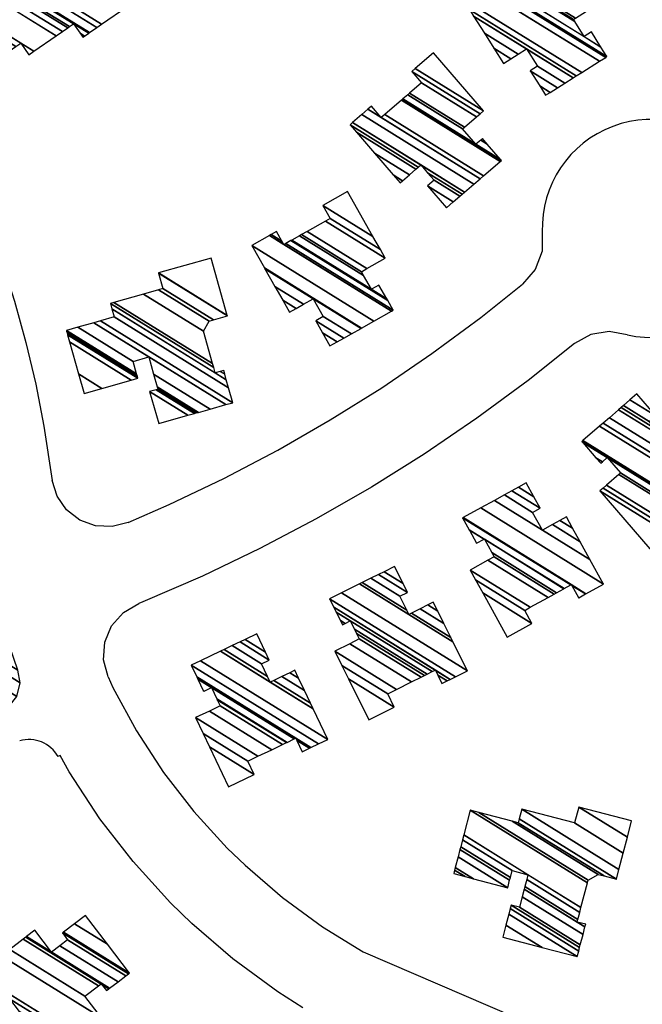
# Model space of a CAD drawing. Extents: x -0.5 to 41.9, y -0.5 to 29.8.
# Tile 41 of 128: x 7.096 to 7.255, y 4.466 to 4.718. Entities that reach past the tile are written whole.
import ezdxf

# ---------------------------------------------------------------- set-up
doc = ezdxf.new("R2010")
doc.units = 0
doc.header["$MEASUREMENT"] = 0
doc.layers.add('11', color=2, linetype='CONTINUOUS')
doc.layers.add('21', color=5, linetype='CONTINUOUS')

msp = doc.modelspace()

# ---------------------------------------------------------------- linework, layer by layer
at = {"layer": '11'}
msp.add_line((7.10601, 4.52974), (7.10544, 4.52948), dxfattribs=at)
for points in [[(7.05675, 4.72542), (7.06257, 4.71649), (7.0684, 4.70672), (7.07366, 4.69708), (7.07855, 4.68724), (7.08306, 4.67722), (7.08718, 4.66704), (7.09092, 4.65671), (7.09425, 4.64624), (7.09719, 4.63566), (7.09972, 4.62497), (7.10184, 4.61419), (7.10395, 4.60029)], [(7.22963, 4.66404), (7.22961, 4.65905), (7.22784, 4.65438), (7.22456, 4.65062)], [(7.1234, 4.58952), (7.13396, 4.59409), (7.148, 4.6008), (7.16177, 4.60805), (7.17526, 4.6158), (7.18844, 4.62407), (7.2013, 4.63283), (7.21383, 4.64207), (7.22456, 4.65062)], [(7.25144, 4.63763), (7.24676, 4.63847), (7.24207, 4.63771), (7.2379, 4.63541)], [(7.2379, 4.63541), (7.22598, 4.62592), (7.21284, 4.61623), (7.19934, 4.60705), (7.18583, 4.59858), (7.17168, 4.59043), (7.15723, 4.58283), (7.14251, 4.57577), (7.12717, 4.56914), (7.12612, 4.56873)], [(7.1234, 4.58952), (7.11928, 4.58844), (7.11502, 4.58865), (7.11103, 4.59012), (7.10765, 4.59272), (7.10522, 4.59622), (7.10395, 4.60029)], [(7.11829, 4.54992), (7.11713, 4.55431), (7.11745, 4.55884), (7.11919, 4.56304), (7.12219, 4.56645), (7.12612, 4.56873)], [(7.11829, 4.54992), (7.11948, 4.54723), (7.12555, 4.53607), (7.1325, 4.52544), (7.14028, 4.5154), (7.14883, 4.50602), (7.15339, 4.5016), (7.163, 4.49331), (7.17326, 4.48582), (7.18371, 4.47939), (7.22242, 4.46276), (7.22998, 4.46025), (7.23784, 4.45831), (7.24986, 4.45658), (7.26199, 4.45629), (7.27006, 4.45689), (7.27806, 4.45813), (7.28981, 4.46117), (7.2974, 4.46396), (7.30832, 4.46925), (7.31522, 4.47349), (7.32698, 4.48193)], [(7.1682, 4.46506), (7.16184, 4.46915), (7.15028, 4.4776), (7.13974, 4.48669), (7.13431, 4.49196), (7.12467, 4.50255), (7.11616, 4.51355), (7.10831, 4.52553), (7.10601, 4.52974)]]:
    msp.add_lwpolyline(points, dxfattribs=at)
for centre, radius, start, end in [((7.25759, 4.66492), 0.02797, 257.3147, 541.794), ((7.09805, 4.52541), 0.00844, 28.8243, 106.8325)]:
    msp.add_arc(centre, radius, start, end, dxfattribs=at)

# ---------------------------------------------------------------- meshes
mesh = msp.add_polyface(dxfattribs=at)
corners = [(7.07893, 4.53725), (7.07747, 4.5421), (7.0832, 4.53855), (7.08399, 4.54407), (7.08972, 4.54052), (7.08762, 4.54517), (7.09262, 4.54207), (7.08823, 4.54536), (7.09293, 4.54245), (7.08688, 4.54983), (7.09485, 4.54489), (7.08538, 4.55478), (7.09571, 4.54838), (7.0843, 4.55835), (7.09515, 4.55162), (7.08167, 4.56705), (7.09209, 4.56059), (7.0672, 4.57602), (7.08049, 4.57094), (7.09073, 4.5646), (7.06603, 4.57991), (7.07063, 4.57706), (7.0802, 4.57189), (7.09049, 4.56552), (7.06574, 4.58086), (7.07147, 4.57731), (7.07797, 4.57928), (7.08865, 4.57266), (7.07224, 4.58283), (7.07797, 4.57928), (7.08741, 4.57746), (7.07662, 4.58416), (7.0873, 4.57787), (7.07709, 4.5842), (7.0861, 4.58063), (7.07991, 4.58447), (7.08598, 4.5809), (7.08057, 4.58426), (7.08334, 4.58335)]
mesh.append_faces([[corners[k] for k in face] for face in [(0, 0, 2, 1), (1, 2, 4, 3), (3, 4, 6, 5), (5, 6, 8, 7), (7, 8, 10, 9), (9, 10, 12, 11), (11, 12, 14, 13), (13, 14, 16, 15), (17, 17, 21, 20), (15, 16, 19, 18), (20, 21, 25, 24), (18, 19, 23, 22), (24, 25, 26, 28), (22, 23, 27, 29), (28, 27, 30, 31), (31, 30, 32, 33), (33, 32, 34, 35), (35, 34, 36, 37), (37, 36, 38, 38)]], dxfattribs={"vtx0": -1, "vtx2": -1})
at = {"layer": '21'}
mesh = msp.add_polyface(dxfattribs=at)
corners = [(7.08539, 4.70517), (7.07585, 4.719), (7.09143, 4.70934), (7.07901, 4.72118), (7.09459, 4.71152), (7.09792, 4.70945), (7.0803, 4.72207), (7.09588, 4.71241), (7.09922, 4.71034), (7.0902, 4.72341), (7.08601, 4.72601), (7.10493, 4.71428), (7.09183, 4.72453), (7.08764, 4.72713), (7.10655, 4.7154), (7.11182, 4.71395), (7.09321, 4.72549), (7.10794, 4.71636), (7.11182, 4.71395), (7.11226, 4.71425), (7.09365, 4.72579), (7.10838, 4.71666), (7.11112, 4.71496), (7.11332, 4.71499), (7.09198, 4.72822), (7.10944, 4.71739), (7.11354, 4.71514), (7.08694, 4.73163), (7.09164, 4.72872), (7.11536, 4.71639), (7.08407, 4.73579), (7.08876, 4.73288), (7.11661, 4.71725), (7.0821, 4.73865), (7.12336, 4.72191), (7.08885, 4.7433), (7.12246, 4.72321), (7.10768, 4.73237), (7.08942, 4.74369), (7.12092, 4.72544), (7.11058, 4.73185), (7.10613, 4.73461), (7.09039, 4.74437), (7.12045, 4.72613), (7.11088, 4.73206), (7.10566, 4.73529), (7.09069, 4.74457), (7.11615, 4.73235), (7.1136, 4.73393), (7.10137, 4.74152), (7.09341, 4.74645), (7.11459, 4.73461), (7.10236, 4.7422), (7.0944, 4.74713), (7.10322, 4.74279), (7.09526, 4.74773), (7.09835, 4.74986)]
mesh.append_faces([[corners[k] for k in face] for face in [(0, 0, 2, 1), (1, 2, 4, 3), (3, 4, 7, 6), (5, 5, 8, 7), (6, 8, 11, 10), (10, 9, 13, 13), (9, 11, 14, 12), (12, 14, 17, 16), (16, 17, 21, 20), (15, 18, 19, 22), (20, 21, 25, 24), (22, 19, 23, 25), (24, 23, 26, 28), (27, 27, 31, 30), (28, 26, 29, 31), (30, 29, 32, 33), (33, 32, 34, 35), (35, 34, 36, 38), (38, 37, 41, 42), (37, 36, 39, 40), (42, 41, 45, 46), (40, 39, 43, 44), (46, 45, 49, 50), (44, 43, 47, 48), (50, 49, 52, 53), (48, 47, 51, 51), (53, 52, 54, 55), (55, 54, 56, 56)]], dxfattribs={"vtx0": -1, "vtx2": -1})
mesh = msp.add_polyface(dxfattribs=at)
corners = [(7.23046, 4.69907), (7.21968, 4.7072), (7.22897, 4.70144), (7.23162, 4.6998), (7.21722, 4.71112), (7.2216, 4.7084), (7.22651, 4.70536), (7.23353, 4.701), (7.2148, 4.71497), (7.22348, 4.70958), (7.22838, 4.70654), (7.23541, 4.70219), (7.21203, 4.71936), (7.22562, 4.71094), (7.23756, 4.70354), (7.21102, 4.72097), (7.23834, 4.70403), (7.20921, 4.72384), (7.23974, 4.70491), (7.21741, 4.72447), (7.21378, 4.72672), (7.24431, 4.70779), (7.219, 4.72546), (7.21537, 4.72771), (7.2459, 4.70878), (7.21932, 4.72567), (7.24622, 4.70899), (7.22051, 4.72642), (7.24468, 4.71143), (7.24039, 4.71409), (7.22239, 4.7276), (7.24226, 4.71528), (7.23796, 4.71795), (7.22265, 4.72776), (7.23762, 4.71848), (7.22319, 4.7281), (7.23816, 4.71882), (7.22319, 4.7281), (7.24356, 4.72222), (7.22859, 4.7315), (7.24307, 4.723), (7.22897, 4.73174), (7.24102, 4.72625), (7.22693, 4.73499), (7.23308, 4.73886)]
mesh.append_faces([[corners[k] for k in face] for face in [(0, 0, 3, 2), (1, 1, 5, 4), (2, 3, 7, 6), (4, 5, 9, 8), (6, 7, 11, 10), (8, 9, 13, 12), (10, 11, 14, 13), (12, 14, 16, 15), (15, 16, 18, 17), (17, 18, 21, 20), (20, 19, 23, 23), (19, 21, 24, 22), (22, 24, 26, 25), (25, 26, 28, 27), (27, 29, 32, 30), (29, 28, 31, 31), (30, 32, 34, 33), (33, 34, 36, 35), (37, 36, 38, 39), (39, 38, 40, 41), (41, 40, 42, 43), (43, 42, 44, 44)]], dxfattribs={"vtx0": -1, "vtx2": -1})
mesh = msp.add_polyface(dxfattribs=at)
corners = [(7.19316, 4.67661), (7.19143, 4.67862), (7.1938, 4.67715), (7.20504, 4.67018), (7.18658, 4.68424), (7.19556, 4.67868), (7.20018, 4.67581), (7.2068, 4.67171), (7.18197, 4.6896), (7.19724, 4.68013), (7.20187, 4.67726), (7.20848, 4.67316), (7.18032, 4.6915), (7.19784, 4.68064), (7.20023, 4.67916), (7.20908, 4.67367), (7.18096, 4.69205), (7.19848, 4.68119), (7.20972, 4.67422), (7.18333, 4.69409), (7.21209, 4.67626), (7.18834, 4.69335), (7.18492, 4.69546), (7.21368, 4.67764), (7.18925, 4.69413), (7.18583, 4.69625), (7.21459, 4.67842), (7.19351, 4.69781), (7.21885, 4.6821), (7.19351, 4.69781), (7.21914, 4.68234), (7.1938, 4.69805), (7.2189, 4.68262), (7.2126, 4.68652), (7.19388, 4.69813), (7.21552, 4.68654), (7.21384, 4.68758), (7.20921, 4.69045), (7.19511, 4.69919), (7.21428, 4.68797), (7.20966, 4.69084), (7.19556, 4.69958), (7.21278, 4.69352), (7.19868, 4.70226), (7.21369, 4.69431), (7.19618, 4.70517), (7.21453, 4.69503), (7.19701, 4.70589), (7.20169, 4.70992)]
mesh.append_faces([[corners[k] for k in face] for face in [(0, 0, 2, 1), (1, 2, 5, 4), (3, 3, 7, 6), (4, 5, 9, 8), (6, 7, 11, 10), (8, 9, 13, 12), (10, 11, 15, 14), (12, 13, 17, 16), (14, 15, 18, 17), (16, 18, 20, 19), (19, 20, 23, 22), (22, 21, 25, 25), (21, 23, 26, 24), (24, 26, 28, 27), (29, 28, 30, 31), (31, 30, 32, 34), (34, 33, 37, 38), (33, 32, 35, 36), (38, 37, 40, 41), (36, 35, 39, 39), (41, 40, 42, 43), (43, 42, 44, 45), (45, 44, 46, 47), (47, 46, 48, 48)]], dxfattribs={"vtx0": -1, "vtx2": -1})
mesh = msp.add_polyface(dxfattribs=at)
corners = [(7.17518, 4.63477), (7.17703, 4.63582), (7.17327, 4.63815), (7.1648, 4.6434), (7.17872, 4.63678), (7.17152, 4.64124), (7.16649, 4.64436), (7.16305, 4.6465), (7.18066, 4.63787), (7.17346, 4.64233), (7.16842, 4.64545), (7.16106, 4.65002), (7.18314, 4.63927), (7.1709, 4.64685), (7.1585, 4.65454), (7.18328, 4.63935), (7.15835, 4.65481), (7.18641, 4.64112), (7.15513, 4.66052), (7.19092, 4.64366), (7.15963, 4.66306), (7.16335, 4.66076), (7.19139, 4.64393), (7.1601, 4.66333), (7.16286, 4.66162), (7.16382, 4.66103), (7.18999, 4.64641), (7.16146, 4.6641), (7.16518, 4.66179), (7.1858, 4.64931), (7.18973, 4.64687), (7.16543, 4.66194), (7.18381, 4.65283), (7.18773, 4.6504), (7.16736, 4.66303), (7.18325, 4.65382), (7.1679, 4.66334), (7.16929, 4.66412), (7.18463, 4.65461), (7.16929, 4.66412), (7.17401, 4.66679), (7.18935, 4.65728), (7.17524, 4.66748), (7.1881, 4.6595), (7.17335, 4.67082), (7.18621, 4.66284), (7.17968, 4.67439)]
mesh.append_faces([[corners[k] for k in face] for face in [(0, 0, 1, 2), (3, 3, 6, 7), (2, 1, 4, 5), (7, 6, 10, 11), (5, 4, 8, 9), (11, 10, 13, 14), (9, 8, 12, 13), (14, 12, 15, 16), (16, 15, 17, 18), (18, 17, 19, 20), (20, 21, 24, 23), (21, 19, 22, 25), (23, 24, 27, 27), (25, 22, 26, 28), (28, 26, 30, 31), (31, 29, 32, 34), (29, 30, 33, 33), (34, 32, 35, 36), (36, 35, 38, 39), (37, 38, 41, 40), (40, 41, 43, 42), (42, 43, 45, 44), (44, 45, 46, 46)]], dxfattribs={"vtx0": -1, "vtx2": -1})
mesh = msp.add_polyface(dxfattribs=at)
corners = [(7.11213, 4.6226), (7.13125, 4.61487), (7.1167, 4.62389), (7.11072, 4.62759), (7.13876, 4.61699), (7.12893, 4.62308), (7.12421, 4.626), (7.10841, 4.6358), (7.14046, 4.61747), (7.13063, 4.62356), (7.12591, 4.62648), (7.10789, 4.63766), (7.14089, 4.61759), (7.13106, 4.62368), (7.12578, 4.62695), (7.10776, 4.63813), (7.14129, 4.6177), (7.13093, 4.62413), (7.12566, 4.6274), (7.10763, 4.63857), (7.14147, 4.61775), (7.13088, 4.62432), (7.1256, 4.62759), (7.10758, 4.63877), (7.14444, 4.61859), (7.12996, 4.62756), (7.12469, 4.63083), (7.11054, 4.6396), (7.14847, 4.61973), (7.12872, 4.63197), (7.11458, 4.64074), (7.15024, 4.62023), (7.11635, 4.64124), (7.14917, 4.62404), (7.11984, 4.64222), (7.14575, 4.62788), (7.14858, 4.62612), (7.11926, 4.64431), (7.14536, 4.62926), (7.14702, 4.62823), (7.14819, 4.62751), (7.11887, 4.64569), (7.14509, 4.63024), (7.14792, 4.62849), (7.11976, 4.64594), (7.14274, 4.63856), (7.12738, 4.64809), (7.14419, 4.64114), (7.13123, 4.64917), (7.14529, 4.64145), (7.13233, 4.64948), (7.14888, 4.64246), (7.13123, 4.6534), (7.1312, 4.65351), (7.14885, 4.64257), (7.1312, 4.65351), (7.14469, 4.65732)]
mesh.append_faces([[corners[k] for k in face] for face in [(0, 0, 2, 3), (3, 2, 6, 7), (1, 1, 4, 5), (7, 6, 10, 11), (5, 4, 8, 9), (11, 10, 14, 15), (9, 8, 12, 13), (15, 14, 18, 19), (13, 12, 16, 17), (19, 18, 22, 23), (17, 16, 20, 21), (23, 22, 26, 27), (21, 20, 24, 25), (27, 26, 29, 30), (25, 24, 28, 29), (30, 28, 31, 32), (32, 31, 33, 34), (34, 33, 36, 37), (37, 35, 38, 41), (35, 36, 40, 39), (41, 38, 42, 44), (39, 40, 43, 43), (44, 42, 45, 46), (46, 45, 47, 48), (48, 47, 49, 50), (50, 49, 51, 52), (52, 51, 54, 55), (53, 54, 56, 56)]], dxfattribs={"vtx0": -1, "vtx2": -1})
mesh = msp.add_polyface(dxfattribs=at)
corners = [(7.25722, 4.58272), (7.24439, 4.59762), (7.2619, 4.58676), (7.24522, 4.59833), (7.26273, 4.58748), (7.24613, 4.59912), (7.26023, 4.59038), (7.24463, 4.60468), (7.24925, 4.60181), (7.26335, 4.59307), (7.24339, 4.60611), (7.24508, 4.60506), (7.2497, 4.6022), (7.2638, 4.59346), (7.24001, 4.61003), (7.24631, 4.60613), (7.26503, 4.59452), (7.23978, 4.6103), (7.26511, 4.59459), (7.2654, 4.59484), (7.24006, 4.61055), (7.2654, 4.59484), (7.26966, 4.59851), (7.27308, 4.59639), (7.24432, 4.61422), (7.27057, 4.5993), (7.27399, 4.59718), (7.24523, 4.61501), (7.27558, 4.59855), (7.24683, 4.61638), (7.27795, 4.60059), (7.26043, 4.61145), (7.24919, 4.61842), (7.27859, 4.60114), (7.26107, 4.612), (7.25868, 4.61349), (7.24983, 4.61897), (7.27695, 4.60305), (7.26167, 4.61252), (7.25705, 4.61538), (7.25043, 4.61949), (7.27233, 4.6084), (7.26335, 4.61397), (7.25873, 4.61683), (7.25211, 4.62094), (7.26748, 4.61403), (7.26512, 4.61549), (7.25388, 4.62246), (7.26575, 4.61604)]
mesh.append_faces([[corners[k] for k in face] for face in [(0, 0, 2, 1), (1, 2, 4, 3), (3, 4, 6, 5), (5, 6, 9, 8), (7, 7, 11, 10), (8, 9, 13, 12), (10, 11, 15, 14), (12, 13, 16, 15), (14, 16, 18, 17), (17, 18, 21, 20), (20, 19, 22, 24), (24, 22, 25, 27), (23, 23, 26, 25), (27, 26, 28, 29), (29, 28, 30, 32), (32, 31, 35, 36), (31, 30, 33, 34), (36, 35, 39, 40), (34, 33, 37, 38), (40, 39, 43, 44), (38, 37, 41, 42), (44, 43, 47, 47), (42, 41, 45, 46), (46, 45, 48, 48)]], dxfattribs={"vtx0": -1, "vtx2": -1})
mesh = msp.add_polyface(dxfattribs=at)
corners = [(7.2206, 4.5601), (7.21435, 4.57144), (7.22697, 4.56362), (7.2125, 4.5748), (7.22512, 4.56697), (7.21111, 4.57732), (7.22653, 4.56776), (7.2311, 4.57027), (7.21567, 4.57984), (7.2311, 4.57027), (7.23268, 4.57114), (7.21725, 4.58071), (7.23329, 4.57148), (7.2128, 4.58418), (7.21665, 4.58179), (7.23519, 4.57253), (7.23893, 4.57021), (7.21093, 4.58757), (7.21471, 4.58523), (7.21478, 4.58519), (7.23523, 4.57255), (7.23889, 4.57028), (7.23897, 4.57023), (7.21089, 4.58764), (7.21474, 4.58525), (7.23694, 4.57349), (7.23721, 4.57332), (7.24068, 4.57118), (7.20921, 4.59069), (7.23708, 4.57357), (7.24082, 4.57125), (7.20935, 4.59076), (7.2453, 4.57372), (7.21383, 4.59323), (7.24184, 4.58), (7.22966, 4.58755), (7.21736, 4.59518), (7.24184, 4.58001), (7.22966, 4.58755), (7.22966, 4.58756), (7.21736, 4.59518), (7.23933, 4.58455), (7.23222, 4.58896), (7.22716, 4.5921), (7.21992, 4.59659), (7.23742, 4.58801), (7.23416, 4.59003), (7.2291, 4.59317), (7.22186, 4.59766), (7.23581, 4.59094), (7.22749, 4.5961), (7.22351, 4.59857), (7.22551, 4.59968)]
mesh.append_faces([[corners[k] for k in face] for face in [(0, 0, 2, 1), (1, 2, 4, 3), (3, 4, 6, 5), (5, 6, 9, 8), (8, 7, 10, 11), (11, 10, 12, 14), (13, 13, 18, 17), (14, 12, 15, 19), (17, 18, 24, 23), (19, 15, 20, 24), (16, 16, 22, 21), (23, 20, 25, 28), (21, 22, 27, 26), (28, 25, 29, 31), (26, 27, 30, 29), (31, 30, 32, 33), (33, 32, 34, 36), (36, 35, 39, 40), (35, 34, 37, 38), (40, 39, 43, 44), (38, 37, 41, 42), (44, 43, 47, 48), (42, 41, 45, 46), (48, 47, 50, 51), (46, 45, 49, 49), (51, 50, 52, 52)]], dxfattribs={"vtx0": -1, "vtx2": -1})
mesh = msp.add_polyface(dxfattribs=at)
corners = [(7.18517, 4.53891), (7.17995, 4.54943), (7.19168, 4.54215), (7.17824, 4.55286), (7.18998, 4.54558), (7.17642, 4.55652), (7.19224, 4.54671), (7.19609, 4.54862), (7.18027, 4.55843), (7.19609, 4.54862), (7.19853, 4.54983), (7.1827, 4.55964), (7.19942, 4.55027), (7.1784, 4.5633), (7.18199, 4.56108), (7.20008, 4.5506), (7.20391, 4.54823), (7.17787, 4.56437), (7.17907, 4.56363), (7.18146, 4.56215), (7.20141, 4.55126), (7.20285, 4.55037), (7.20524, 4.54888), (7.17681, 4.56651), (7.18039, 4.56429), (7.20221, 4.55166), (7.20604, 4.54928), (7.17617, 4.5678), (7.20737, 4.54994), (7.1751, 4.56996), (7.21043, 4.55146), (7.17815, 4.57147), (7.20672, 4.55893), (7.1954, 4.56595), (7.18278, 4.57377), (7.20619, 4.55999), (7.19605, 4.56627), (7.19487, 4.56701), (7.18344, 4.5741), (7.20441, 4.56358), (7.19828, 4.56738), (7.19309, 4.5706), (7.18566, 4.5752), (7.20281, 4.56679), (7.20027, 4.56837), (7.19508, 4.57159), (7.18765, 4.57619), (7.20168, 4.56907), (7.19395, 4.57387), (7.18906, 4.57689), (7.19177, 4.57824)]
mesh.append_faces([[corners[k] for k in face] for face in [(0, 0, 2, 1), (1, 2, 4, 3), (3, 4, 6, 5), (5, 6, 9, 8), (8, 7, 10, 11), (11, 10, 12, 14), (13, 13, 18, 17), (14, 12, 15, 19), (17, 18, 24, 23), (19, 15, 20, 24), (16, 16, 22, 21), (23, 20, 25, 27), (21, 22, 26, 25), (27, 26, 28, 29), (29, 28, 30, 31), (31, 30, 32, 34), (34, 33, 37, 38), (33, 32, 35, 36), (38, 37, 41, 42), (36, 35, 39, 40), (42, 41, 45, 46), (40, 39, 43, 44), (46, 45, 48, 49), (44, 43, 47, 47), (49, 48, 50, 50)]], dxfattribs={"vtx0": -1, "vtx2": -1})
mesh = msp.add_polyface(dxfattribs=at)
corners = [(7.14916, 4.52173), (7.14429, 4.53194), (7.15573, 4.52485), (7.14265, 4.5354), (7.15408, 4.52832), (7.14071, 4.53948), (7.1567, 4.52956), (7.16024, 4.53125), (7.14425, 4.54117), (7.16024, 4.53125), (7.16303, 4.53258), (7.14704, 4.5425), (7.16404, 4.53306), (7.14281, 4.54623), (7.14629, 4.54406), (7.16418, 4.53313), (7.16806, 4.53072), (7.1427, 4.54644), (7.14295, 4.54629), (7.14619, 4.54428), (7.16604, 4.53401), (7.16668, 4.53362), (7.16992, 4.53161), (7.14132, 4.54934), (7.14481, 4.54718), (7.16641, 4.53419), (7.17028, 4.53178), (7.14105, 4.54991), (7.17223, 4.53271), (7.13961, 4.55293), (7.17462, 4.53385), (7.14201, 4.55407), (7.17086, 4.54175), (7.15984, 4.54859), (7.14709, 4.55649), (7.17018, 4.5432), (7.16077, 4.54903), (7.15915, 4.55003), (7.14802, 4.55694), (7.16863, 4.54644), (7.16286, 4.55002), (7.15761, 4.55327), (7.1501, 4.55793), (7.16715, 4.54956), (7.16486, 4.55098), (7.15961, 4.55423), (7.15211, 4.55888), (7.16617, 4.5516), (7.15864, 4.55627), (7.15342, 4.55951), (7.15642, 4.56094)]
mesh.append_faces([[corners[k] for k in face] for face in [(0, 0, 2, 1), (1, 2, 4, 3), (3, 4, 6, 5), (5, 6, 9, 8), (8, 7, 10, 11), (11, 10, 12, 14), (13, 13, 18, 17), (14, 12, 15, 19), (17, 18, 24, 23), (19, 15, 20, 24), (16, 16, 22, 21), (23, 20, 25, 27), (21, 22, 26, 25), (27, 26, 28, 29), (29, 28, 30, 31), (31, 30, 32, 34), (34, 33, 37, 38), (33, 32, 35, 36), (38, 37, 41, 42), (36, 35, 39, 40), (42, 41, 45, 46), (40, 39, 43, 44), (46, 45, 48, 49), (44, 43, 47, 47), (49, 48, 50, 50)]], dxfattribs={"vtx0": -1, "vtx2": -1})
mesh = msp.add_polyface(dxfattribs=at)
corners = [(7.21949, 4.48316), (7.22959, 4.48052), (7.22031, 4.48628), (7.23859, 4.47818), (7.22103, 4.48906), (7.23897, 4.47961), (7.22141, 4.4905), (7.20691, 4.49949), (7.2392, 4.48052), (7.22164, 4.49141), (7.20987, 4.49871), (7.20714, 4.5004), (7.23938, 4.48118), (7.22378, 4.49085), (7.212, 4.49816), (7.20732, 4.50106), (7.24008, 4.48389), (7.22449, 4.49356), (7.22076, 4.49587), (7.20802, 4.50377), (7.23858, 4.48705), (7.24058, 4.48581), (7.22499, 4.49548), (7.22126, 4.49779), (7.20852, 4.50569), (7.23876, 4.48772), (7.24076, 4.48648), (7.22517, 4.49615), (7.22144, 4.49846), (7.2087, 4.50636), (7.23922, 4.4895), (7.22563, 4.49793), (7.2219, 4.50024), (7.20916, 4.50814), (7.23955, 4.49076), (7.22596, 4.49919), (7.20949, 4.5094), (7.24121, 4.4971), (7.21114, 4.51574), (7.24139, 4.49779), (7.21338, 4.51516), (7.24394, 4.49928), (7.22193, 4.51293), (7.24549, 4.49888), (7.22348, 4.51252), (7.24865, 4.49805), (7.22373, 4.5135), (7.2493, 4.50056), (7.22439, 4.51601), (7.25039, 4.50474), (7.23793, 4.51247), (7.23898, 4.51652), (7.25145, 4.50879), (7.23898, 4.51652), (7.25255, 4.51299)]
mesh.append_faces([[corners[k] for k in face] for face in [(0, 0, 1, 2), (2, 1, 3, 4), (4, 3, 5, 6), (7, 7, 10, 11), (6, 5, 8, 9), (11, 10, 14, 15), (9, 8, 12, 13), (15, 14, 18, 19), (13, 12, 16, 17), (19, 18, 23, 24), (17, 16, 21, 22), (24, 23, 28, 29), (22, 20, 25, 27), (20, 21, 26, 26), (29, 28, 32, 33), (27, 25, 30, 31), (33, 32, 35, 36), (31, 30, 34, 35), (36, 34, 37, 38), (38, 37, 39, 40), (40, 39, 41, 42), (42, 41, 43, 44), (44, 43, 45, 46), (46, 45, 47, 48), (48, 47, 49, 50), (50, 49, 52, 53), (51, 52, 54, 54)]], dxfattribs={"vtx0": -1, "vtx2": -1})
mesh = msp.add_polyface(dxfattribs=at)
corners = [(7.10096, 4.45059), (7.10318, 4.45227), (7.09656, 4.45637), (7.10623, 4.45459), (7.09961, 4.4587), (7.08828, 4.46724), (7.10733, 4.45543), (7.09741, 4.46158), (7.09547, 4.46413), (7.08926, 4.46798), (7.08634, 4.46979), (7.1083, 4.45617), (7.09547, 4.46413), (7.09301, 4.46737), (7.09049, 4.46892), (7.08388, 4.47303), (7.10954, 4.45712), (7.09133, 4.46956), (7.08471, 4.47367), (7.11038, 4.45776), (7.09094, 4.47841), (7.11661, 4.4625), (7.09307, 4.48003), (7.11235, 4.46808), (7.09653, 4.48266), (7.11783, 4.46946), (7.11581, 4.47071), (7.0972, 4.48318), (7.1185, 4.46997), (7.11649, 4.47122), (7.09738, 4.48331), (7.10377, 4.47936), (7.11868, 4.47011), (7.09952, 4.48494), (7.1059, 4.48098), (7.12082, 4.47173), (7.1079, 4.4825), (7.12282, 4.47325), (7.10655, 4.48427), (7.12349, 4.47377), (7.1068, 4.48446), (7.12374, 4.47396), (7.10963, 4.48662), (7.1181, 4.48136), (7.11246, 4.48877)]
mesh.append_faces([[corners[k] for k in face] for face in [(0, 0, 1, 2), (2, 1, 3, 4), (4, 3, 6, 7), (5, 5, 9, 10), (7, 6, 11, 12), (10, 9, 14, 15), (8, 11, 16, 13), (15, 14, 17, 18), (13, 16, 19, 17), (18, 19, 21, 20), (20, 21, 23, 22), (22, 23, 26, 24), (24, 26, 29, 27), (25, 25, 28, 29), (27, 28, 32, 30), (30, 31, 33, 33), (31, 32, 35, 34), (34, 35, 37, 36), (36, 37, 39, 38), (38, 39, 41, 40), (40, 41, 43, 42), (42, 43, 44, 44)]], dxfattribs={"vtx0": -1, "vtx2": -1})

doc.saveas('drawing.dxf')
